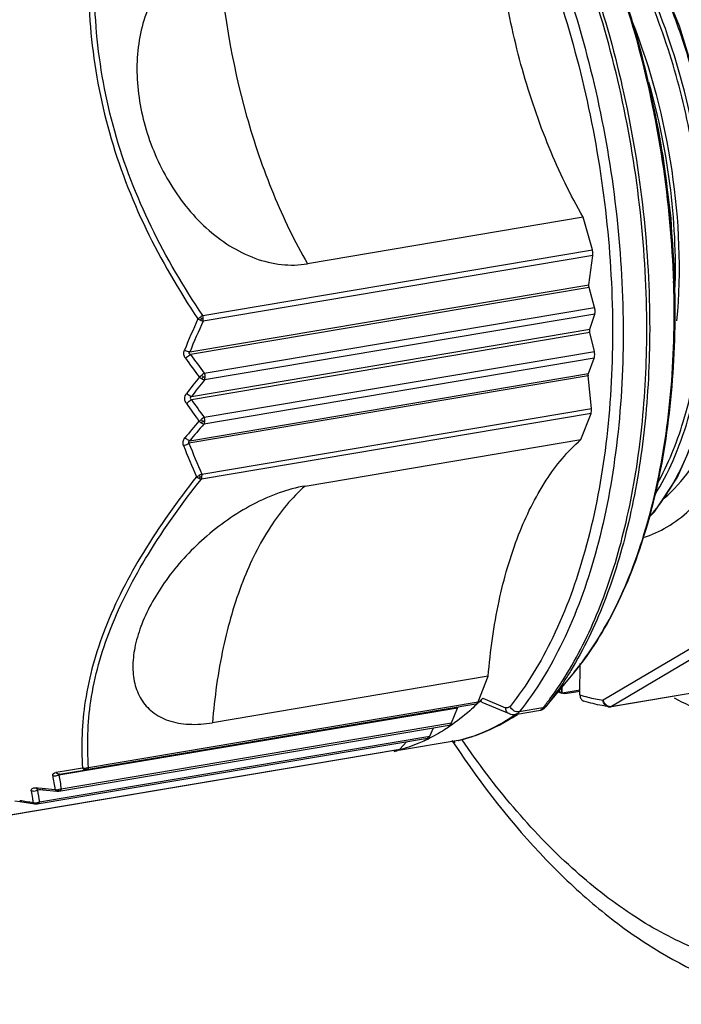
# Model space of a CAD drawing. Header units: millimetres. Extents: x 12 to 2508, y 25 to 1770.
# Tile 31 of 57: x 2204 to 2221, y 923 to 949. Entities that reach past the tile are written whole.
import ezdxf

# ---------------------------------------------------------------- set-up
doc = ezdxf.new("R2010")
doc.units = ezdxf.units.MM
for name, color, linetype in [('CABLE_PBL75', 7, 'Continuous'), ('COVER_J_ABL73', 7, 'Continuous'), ('COVER_J_PBL74', 7, 'Continuous'), ('new_view_8_VBL72', 7, 'Continuous')]:
    doc.layers.add(name, color=color, linetype=linetype)

# ---------------------------------------------------------------- blocks, each defined once
blk = doc.blocks.new('COVER_J_PBL74', base_point=(1209.892, 1115.209))
at = {"layer": 'COVER_J_PBL74', "color": 7}
for p, q in [((1173.918, 1081.992), (1173.942, 1081.956)), ((1173.932, 1082.02), (1173.955, 1081.983))]:
    blk.add_line(p, q, dxfattribs=at)
blk.add_arc((1195.292, 1096.116), 25.619, 213.3155, 213.4581, dxfattribs=at)
for points, knots in [([(1179.684, 1083.153), (1180.203, 1082.874), (1181.026, 1082.556), (1182.157, 1082.434), (1182.702, 1082.474), (1182.967, 1082.519)], [0, 0, 0, 0, 0.520232, 0.762932, 1, 1, 1, 1]), ([(1173.942, 1081.956), (1174.654, 1080.882), (1175.815, 1079.386), (1177.594, 1077.71), (1179.342, 1076.407), (1181.246, 1075.501), (1183.207, 1075.146), (1184.171, 1075.155), (1184.641, 1075.207)], [0, 0, 0, 0, 0.291347, 0.42524, 0.551472, 0.783702, 0.893084, 1, 1, 1, 1])]:
    blk.add_open_spline(points, degree=3, knots=knots, dxfattribs=at)
at = {"layer": 'COVER_J_PBL74', "color": 2}
blk.add_open_spline([(1186.188, 1076.886), (1185.739, 1076.628), (1184.789, 1076.214), (1183.249, 1075.963), (1181.664, 1076.1), (1180.068, 1076.616), (1178.489, 1077.492), (1176.351, 1079.187), (1174.98, 1080.845), (1174.147, 1082.06)], degree=3, knots=[0, 0, 0, 0, 0.107592, 0.213004, 0.320775, 0.435007, 0.558771, 0.693929, 1, 1, 1, 1], dxfattribs=at)
blk = doc.blocks.new('CABLE_PBL75', base_point=(1169.32, 1096.327))
at = {"layer": 'CABLE_PBL75', "color": 7}
for p, q in [((1177.312, 1095.704), (1170.109, 1094.49)), ((1177.552, 1094.852), (1177.312, 1095.704)), ((1177.461, 1093.943), (1177.563, 1094.711)), ((1177.466, 1093.874), (1167.053, 1092.119)), ((1177.609, 1093.353), (1177.466, 1093.874)), ((1177.486, 1092.779), (1177.611, 1093.174)), ((1177.603, 1092.199), (1177.485, 1092.696)), ((1177.447, 1091.626), (1177.598, 1092.023)), ((1167.033, 1089.871), (1177.447, 1091.626)), ((1177.529, 1090.713), (1177.44, 1091.561)), ((1177.249, 1089.901), (1177.515, 1090.583)), ((1170.046, 1088.687), (1177.249, 1089.901)), ((1177.227, 1083.23), (1177.234, 1084.054)), ((1174.831, 1083.719), (1167.628, 1082.505)), ((1174.57, 1083.051), (1174.831, 1083.719)), ((1177.073, 1083.822), (1176.317, 1082.907)), ((1176.749, 1083.277), (1176.751, 1083.432)), ((1176.76, 1083.273), (1176.762, 1083.445)), ((1182.184, 1083.624), (1178.032, 1082.924)), ((1176.749, 1083.277), (1176.76, 1083.273)), ((1176.757, 1083.274), (1176.749, 1083.277)), ((1177.228, 1083.357), (1176.76, 1083.273)), ((1176.833, 1083.266), (1177.228, 1083.332)), ((1174.03, 1082.888), (1163.617, 1081.134)), ((1174.509, 1082.99), (1164.331, 1081.275)), ((1173.874, 1082.499), (1174.03, 1082.888)), ((1174.661, 1083.041), (1175.375, 1082.742)), ((1175.538, 1082.722), (1176.192, 1082.832)), ((1163.618, 1080.721), (1173.813, 1082.439)), ((1173.302, 1082.154), (1173.405, 1082.37)), ((1163.051, 1080.386), (1173.246, 1082.104)), ((1174.045, 1082.039), (1172.485, 1081.776)), ((1172.521, 1081.816), (1172.692, 1082.01)), ((1174.045, 1082.039), (1174.069, 1082.045)), ((1172.482, 1081.793), (1162.304, 1080.078)), ((1172.373, 1081.774), (1172.372, 1081.758)), ((1172.481, 1081.796), (1172.463, 1081.789)), ((1172.483, 1081.786), (1172.464, 1081.781)), ((1163.634, 1081.161), (1164.331, 1081.275)), ((1163.062, 1080.763), (1163.073, 1080.763)), ((1163.064, 1080.764), (1163.063, 1080.764))]:
    blk.add_line(p, q, dxfattribs=at)
at = {"layer": 'CABLE_PBL75', "color": 2}
for p, q in [((1167.374, 1093.137), (1177.552, 1094.852)), ((1177.563, 1094.711), (1167.385, 1092.996)), ((1167.034, 1092.187), (1177.461, 1093.943)), ((1167.414, 1091.636), (1177.609, 1093.353)), ((1177.611, 1093.174), (1167.416, 1091.456)), ((1179.687, 1093), (1179.686, 1093.02)), ((1179.687, 1093), (1179.687, 1093.02)), ((1167.078, 1091.026), (1177.486, 1092.779)), ((1177.485, 1092.696), (1167.078, 1090.942)), ((1167.408, 1090.482), (1177.603, 1092.199)), ((1177.598, 1092.023), (1167.403, 1090.305)), ((1177.44, 1091.561), (1167.013, 1089.804)), ((1177.515, 1090.583), (1167.337, 1088.868)), ((1167.351, 1088.998), (1177.529, 1090.713)), ((1182.864, 1086.065), (1177.831, 1083.093)), ((1183.084, 1085.904), (1178.052, 1082.931)), ((1178.052, 1082.931), (1182.172, 1083.626)), ((1174.69, 1083.147), (1175.285, 1082.898)), ((1164.392, 1081.336), (1174.57, 1083.051)), ((1176.26, 1082.892), (1175.642, 1082.788)), ((1163.679, 1080.781), (1173.874, 1082.499)), ((1163.107, 1080.436), (1173.302, 1082.154)), ((1162.343, 1080.101), (1172.521, 1081.816)), ((1164.234, 1081.321), (1163.763, 1081.243)), ((1163.763, 1081.243), (1163.533, 1081.204)), ((1163.065, 1080.8), (1163.019, 1080.804)), ((1163.077, 1080.799), (1163.065, 1080.8)), ((1163.183, 1080.789), (1163.076, 1080.799)), ((1163.143, 1080.757), (1163.057, 1080.742)), ((1163.597, 1080.745), (1163.597, 1080.757)), ((1163.597, 1080.73), (1163.597, 1080.745)), ((1162.975, 1080.389), (1162.986, 1080.386)), ((1163.024, 1080.404), (1163.024, 1080.414)), ((1163.068, 1080.392), (1163.051, 1080.386))]:
    blk.add_line(p, q, dxfattribs=at)
at = {"layer": 'CABLE_PBL75', "color": 7}
for points in [[(1179.031, 1087.876), (1179.172, 1088.011), (1179.777, 1088.922), (1180.265, 1090.036), (1180.626, 1091.327), (1180.849, 1092.759), (1180.929, 1094.294), (1180.864, 1095.895), (1180.655, 1097.524), (1180.306, 1099.139), (1179.825, 1100.699), (1179.223, 1102.163), (1178.514, 1103.494), (1177.716, 1104.655), (1176.846, 1105.619), (1175.924, 1106.361), (1175.865, 1106.392)], [(1179.67, 1093.995), (1179.675, 1094.082), (1179.61, 1095.684), (1179.401, 1097.313), (1179.162, 1098.416)], [(1176.192, 1082.832), (1176.208, 1082.836), (1176.227, 1082.842), (1176.246, 1082.849), (1176.262, 1082.858), (1176.277, 1082.868), (1176.29, 1082.879), (1176.301, 1082.889), (1176.308, 1082.897), (1176.311, 1082.9), (1176.313, 1082.902), (1176.317, 1082.907)], [(1163.073, 1080.763), (1163.193, 1080.752), (1163.568, 1080.719)], [(1163.568, 1080.719), (1163.599, 1080.719), (1163.618, 1080.721)], [(1162.466, 1080.469), (1162.595, 1080.448), (1162.986, 1080.386)], [(1162.987, 1080.385), (1163.016, 1080.383), (1163.05, 1080.386)]]:
    blk.add_lwpolyline(points, dxfattribs=at)
at = {"layer": 'CABLE_PBL75', "color": 2}
for centre, radius, start, end in [((1188.174, 1103.865), 20.413, 183.2171, 195.6745), ((1187.578, 1083.839), 22.321, 155.6305, 157.9151), ((1186.859, 1084.06), 21.426, 155.3518, 157.7118), ((1168.407, 1091.485), 1.948, 124.2373, 126.6224), ((1167.588, 1093.734), 0.766, 243.385, 249.3589), ((1165.635, 1091.739), 2.157, 37.7522, 39.001), ((1166.387, 1093.533), 1.064, 330.9849, 333.5472), ((1167.156, 1094.529), 1.481, 277.144, 278.9621), ((1167.014, 1093.036), 0.374, 4.5584, 15.6891), ((1167.035, 1093.037), 0.353, 359.5435, 4.5929), ((1188.175, 1107.538), 26.151, 216.128, 217.4512), ((1188.29, 1107.465), 26.363, 215.8564, 217.1781), ((1193.154, 1071.115), 32.957, 141.7151, 142.6728), ((1193.009, 1071.039), 32.739, 141.4175, 142.3752), ((1165.701, 1093.681), 2.668, 306.4353, 308.2564), ((1167.087, 1091.538), 0.341, 359.511, 0.592), ((1188.736, 1105.945), 26.511, 214.718, 215.9511), ((1188.653, 1106.045), 26.336, 214.9916, 216.2249), ((1191.916, 1069.243), 32.465, 139.3751, 140.388), ((1166.422, 1091.644), 1.525, 304.0434, 307.2503), ((1167.085, 1090.397), 0.333, 358.4137, 359.5121), ((1191.736, 1069.209), 32.205, 139.0764, 140.0904), ((1184.18, 1096.524), 18.435, 201.3756, 204.0915), ((1184.093, 1096.4), 18.462, 201.1328, 203.8662), ((1166.941, 1089.673), 0.789, 289.9106, 295.715), ((1169.217, 1090.028), 2.208, 208.8655, 209.9989), ((1167.037, 1088.961), 0.316, 354.1334, 359.5729), ((1178.619, 1087.948), 4.92, 253.5596, 255.9966), ((1178.55, 1087.659), 4.623, 255.9599, 261.0509), ((1178.027, 1083.089), 0.16, 263.83, 271.815), ((1178.027, 1083.08), 0.15, 271.8192, 279.5189), ((1172.702, 1086.794), 4.963, 303.3128, 304.8603), ((1173.09, 1086.014), 4.087, 283.5086, 283.8517), ((1164.285, 1081.599), 0.282, 264.6918, 270.1718), ((1164.285, 1081.627), 0.31, 270.1116, 277.3412), ((1171.577, 1082.297), 8.208, 188.2687, 190.7794), ((1171.709, 1082.371), 8.186, 188.6897, 191.1973), ((1169.848, 1081.649), 7.016, 187.533, 189.2258), ((1170.052, 1081.725), 7.064, 187.9967, 190.5087), ((1169.507, 1153.887), 73.37, 265.05464, 265.31437), ((1163.567, 1080.98), 0.225, 256.3844, 263.4), ((1163.568, 1080.993), 0.238, 263.3947, 270.1441), ((1163.568, 1081.002), 0.247, 270.1378, 276.7265), ((1163.547, 1080.904), 0.181, 280.6449, 285.8447), ((1163.568, 1081.005), 0.25, 276.7165, 280.0171), ((1171.362, 1135.486), 55.704, 260.9413, 261.3041), ((1170.001, 1081.674), 7.17, 189.2235, 190.0487), ((1163.003, 1080.631), 0.218, 253.3344, 260.6726), ((1163.005, 1080.641), 0.228, 260.6641, 267.7806), ((1163.005, 1080.65), 0.236, 267.764, 274.6939), ((1162.987, 1080.563), 0.176, 276.2827, 281.6533), ((1163.047, 1080.582), 0.193, 262.7943, 267.4378), ((1163.005, 1080.653), 0.24, 274.7052, 279.8662)]:
    blk.add_arc(centre, radius, start, end, dxfattribs=at)
at = {"layer": 'CABLE_PBL75', "color": 7}
for centre, radius, start, end in [((1177.618, 1091.58), 0.179, 179.5646, 186.031), ((1177.174, 1090.676), 0.357, 359.5644, 6.0312), ((1170.207, 1087.481), 6.235, 315.0986, 315.9731), ((1179.065, 1088.757), 5.949, 246.135, 247.096), ((1170.319, 1087.369), 6.078, 313.6754, 315.1009), ((1177.998, 1083.122), 0.201, 261.1252, 279.5044), ((1172.718, 1087.027), 5.179, 301.7259, 303.1851), ((1172.68, 1087.084), 5.247, 303.183, 303.697), ((1171.294, 1086.059), 4.438, 295.3306, 296.2723), ((1171.416, 1085.738), 4.094, 283.5092, 284.8358)]:
    blk.add_arc(centre, radius, start, end, dxfattribs=at)
at = {"layer": 'CABLE_PBL75', "color": 2}
for points, knots in [([(1175.888, 1106.363), (1176.249, 1106.123), (1176.954, 1105.53), (1177.892, 1104.425), (1178.739, 1103.091), (1179.472, 1101.569), (1180.071, 1099.905), (1180.665, 1097.573), (1180.869, 1095.759), (1180.883, 1094.556)], [0, 0, 0, 0, 0.098198, 0.207391, 0.327265, 0.455187, 0.589508, 0.727328, 1, 1, 1, 1]), ([(1179.428, 1088.37), (1179.922, 1088.795), (1180.53, 1089.673), (1181.076, 1091.017), (1181.394, 1092.226), (1181.592, 1093.551), (1181.689, 1095.46), (1181.485, 1097.917), (1180.891, 1100.31), (1180.186, 1102.095), (1179.574, 1103.295), (1178.883, 1104.348), (1177.933, 1105.461), (1177.075, 1106.112), (1176.468, 1106.368)], [0, 0, 0, 0, 0.096752, 0.153368, 0.215212, 0.281666, 0.351822, 0.498549, 0.645522, 0.715974, 0.782823, 0.845138, 0.902266, 1, 1, 1, 1]), ([(1180.558, 1094.501), (1180.546, 1095.507), (1180.35, 1097.532), (1179.611, 1100.434), (1178.637, 1102.668), (1177.668, 1104.211), (1177.13, 1104.884), (1176.851, 1105.188)], [0, 0, 0, 0, 0.261986, 0.526609, 0.776599, 0.892526, 1, 1, 1, 1]), ([(1179.687, 1093.02), (1179.695, 1094.072), (1179.577, 1096.195), (1179.033, 1099.325), (1178.147, 1102.314), (1177.323, 1104.191), (1176.857, 1105.068)], [0, 0, 0, 0, 0.252707, 0.509477, 0.761398, 1, 1, 1, 1]), ([(1179.249, 1088.755), (1179.535, 1089.261), (1180.004, 1090.427), (1180.391, 1092.373), (1180.484, 1094.155), (1180.415, 1095.66), (1180.249, 1097.213), (1179.864, 1099.13), (1179.143, 1101.308), (1178.195, 1103.258), (1177.397, 1104.407), (1176.965, 1104.909)], [0, 0, 0, 0, 0.101939, 0.218477, 0.346723, 0.413991, 0.482511, 0.620669, 0.756076, 0.88384, 1, 1, 1, 1]), ([(1175.582, 1104.213), (1175.996, 1103.331), (1176.725, 1101.475), (1177.509, 1098.557), (1177.985, 1095.537), (1178.134, 1092.536), (1177.95, 1089.672), (1177.441, 1087.056), (1176.625, 1084.788), (1175.841, 1083.481), (1175.4, 1082.931)], [0, 0, 0, 0, 0.131864, 0.269256, 0.408269, 0.544856, 0.675163, 0.795848, 0.904467, 1, 1, 1, 1]), ([(1175.826, 1104.349), (1176.246, 1103.455), (1176.984, 1101.575), (1177.778, 1098.618), (1178.26, 1095.56), (1178.363, 1093.495), (1178.354, 1092.472)], [0, 0, 0, 0, 0.242014, 0.494178, 0.749309, 1, 1, 1, 1]), ([(1178.972, 1092.577), (1178.981, 1093.599), (1178.879, 1095.664), (1178.396, 1098.722), (1177.602, 1101.679), (1176.864, 1103.56), (1176.445, 1104.453)], [0, 0, 0, 0, 0.250691, 0.505822, 0.757986, 1, 1, 1, 1]), ([(1176.525, 1104.451), (1176.943, 1103.559), (1177.68, 1101.682), (1178.472, 1098.732), (1178.953, 1095.68), (1179.055, 1093.62), (1179.047, 1092.6)], [0, 0, 0, 0, 0.242014, 0.494178, 0.749309, 1, 1, 1, 1]), ([(1164.42, 1103.085), (1164.368, 1102.23), (1164.381, 1100.485), (1164.859, 1097.878), (1165.832, 1095.362), (1166.744, 1093.801), (1167.245, 1093.049)], [0, 0, 0, 0, 0.241916, 0.490864, 0.744789, 1, 1, 1, 1]), ([(1167.374, 1093.137), (1166.875, 1093.88), (1165.965, 1095.423), (1164.997, 1097.912), (1164.528, 1100.495), (1164.523, 1102.223), (1164.578, 1103.071)], [0, 0, 0, 0, 0.255431, 0.509082, 0.757786, 1, 1, 1, 1]), ([(1178.881, 1087.338), (1179.098, 1087.408), (1179.528, 1087.606), (1180.113, 1088.049), (1180.643, 1088.632), (1181.292, 1089.624), (1181.904, 1091.173), (1182.304, 1093.309), (1182.378, 1095.675), (1182.122, 1098.131), (1181.55, 1100.531), (1180.96, 1102.056), (1180.614, 1102.772)], [0, 0, 0, 0, 0.04042, 0.083189, 0.129353, 0.179558, 0.292742, 0.422028, 0.563415, 0.711197, 0.858885, 1, 1, 1, 1]), ([(1178.583, 1100.832), (1179.08, 1099.581), (1179.757, 1096.989), (1179.872, 1094.309), (1179.751, 1093.005)], [0, 0, 0, 0, 0.507047, 1, 1, 1, 1]), ([(1179.017, 1099.241), (1179.283, 1098.316), (1179.66, 1096.447), (1179.739, 1094.542), (1179.692, 1093.609)], [0, 0, 0, 0, 0.507543, 1, 1, 1, 1]), ([(1168.52, 1098.35), (1168.715, 1097.659), (1169.165, 1096.337), (1169.772, 1095.076), (1170.109, 1094.49)], [0, 0, 0, 0, 0.515004, 1, 1, 1, 1]), ([(1180.883, 1094.556), (1180.891, 1093.873), (1180.83, 1092.562), (1180.491, 1090.72), (1179.926, 1089.148), (1179.368, 1088.259), (1179.054, 1087.897)], [0, 0, 0, 0, 0.291198, 0.558017, 0.795456, 1, 1, 1, 1]), ([(1167.374, 1093.137), (1167.369, 1093.134), (1167.348, 1093.121), (1167.327, 1093.107), (1167.311, 1093.096)], [0, 0, 0, 0, 0.233147, 1, 1, 1, 1]), ([(1167.318, 1093.017), (1167.324, 1093.015), (1167.346, 1093.007), (1167.369, 1093), (1167.385, 1092.996)], [0, 0, 0, 0, 0.272003, 1, 1, 1, 1]), ([(1177.073, 1083.822), (1177.504, 1084.343), (1178.27, 1085.59), (1179.066, 1087.765), (1179.563, 1090.283), (1179.679, 1092.071), (1179.687, 1093)], [0, 0, 0, 0, 0.209148, 0.447526, 0.712961, 1, 1, 1, 1]), ([(1179.18, 1088.45), (1179.363, 1088.739), (1179.697, 1089.38), (1180.078, 1090.446), (1180.355, 1091.641), (1180.464, 1092.482), (1180.501, 1092.917)], [0, 0, 0, 0, 0.218489, 0.459583, 0.720936, 1, 1, 1, 1]), ([(1178.354, 1092.472), (1178.346, 1091.497), (1178.225, 1089.617), (1177.709, 1086.967), (1176.883, 1084.67), (1176.089, 1083.346), (1175.642, 1082.788)], [0, 0, 0, 0, 0.286304, 0.551456, 0.790105, 1, 1, 1, 1]), ([(1176.952, 1083.896), (1177.286, 1084.458), (1177.873, 1085.713), (1178.49, 1087.794), (1178.874, 1090.115), (1178.965, 1091.74), (1178.972, 1092.577)], [0, 0, 0, 0, 0.217809, 0.459041, 0.721153, 1, 1, 1, 1]), ([(1179.047, 1092.6), (1179.039, 1091.756), (1178.946, 1090.118), (1178.555, 1087.78), (1177.927, 1085.689), (1177.329, 1084.43), (1176.989, 1083.868)], [0, 0, 0, 0, 0.27931, 0.541615, 0.782693, 1, 1, 1, 1]), ([(1166.924, 1092.023), (1166.902, 1092.053), (1166.87, 1092.121), (1166.881, 1092.198), (1166.894, 1092.231)], [0, 0, 0, 0, 0.504332, 1, 1, 1, 1]), ([(1167.034, 1092.187), (1167.023, 1092.188), (1166.975, 1092.199), (1166.929, 1092.216), (1166.894, 1092.231)], [0, 0, 0, 0, 0.220638, 1, 1, 1, 1]), ([(1167.053, 1092.119), (1167.043, 1092.112), (1167.001, 1092.078), (1166.957, 1092.047), (1166.924, 1092.023)], [0, 0, 0, 0, 0.228755, 1, 1, 1, 1]), ([(1167.053, 1092.119), (1167.044, 1092.124), (1167.031, 1092.132), (1167.021, 1092.15), (1167.021, 1092.161), (1167.022, 1092.166)], [0, 0, 0, 0, 0.493146, 0.741687, 1, 1, 1, 1]), ([(1167.414, 1091.636), (1167.41, 1091.632), (1167.389, 1091.615), (1167.369, 1091.598), (1167.353, 1091.585)], [0, 0, 0, 0, 0.228385, 1, 1, 1, 1]), ([(1167.285, 1091.534), (1167.302, 1091.521), (1167.324, 1091.504), (1167.348, 1091.49), (1167.354, 1091.486)], [0, 0, 0, 0, 0.756487, 1, 1, 1, 1]), ([(1167.381, 1091.536), (1167.374, 1091.548), (1167.365, 1091.565), (1167.356, 1091.581), (1167.353, 1091.585)], [0, 0, 0, 0, 0.715362, 1, 1, 1, 1]), ([(1167.354, 1091.486), (1167.357, 1091.491), (1167.366, 1091.507), (1167.375, 1091.524), (1167.381, 1091.536)], [0, 0, 0, 0, 0.271481, 1, 1, 1, 1]), ([(1167.354, 1091.486), (1167.359, 1091.483), (1167.379, 1091.472), (1167.4, 1091.462), (1167.416, 1091.456)], [0, 0, 0, 0, 0.280499, 1, 1, 1, 1]), ([(1167.381, 1091.536), (1167.385, 1091.536), (1167.4, 1091.538), (1167.416, 1091.54), (1167.428, 1091.542)], [0, 0, 0, 0, 0.265592, 1, 1, 1, 1]), ([(1167.428, 1091.535), (1167.428, 1091.528), (1167.426, 1091.501), (1167.422, 1091.475), (1167.416, 1091.456)], [0, 0, 0, 0, 0.266001, 1, 1, 1, 1]), ([(1166.903, 1090.975), (1166.903, 1090.997), (1166.911, 1091.042), (1166.934, 1091.081), (1166.948, 1091.099)], [0, 0, 0, 0, 0.50115, 1, 1, 1, 1]), ([(1167.078, 1091.026), (1167.068, 1091.029), (1167.022, 1091.047), (1166.979, 1091.075), (1166.948, 1091.099)], [0, 0, 0, 0, 0.208377, 1, 1, 1, 1]), ([(1166.946, 1090.846), (1166.939, 1090.856), (1166.915, 1090.895), (1166.902, 1090.941), (1166.903, 1090.975)], [0, 0, 0, 0, 0.254483, 1, 1, 1, 1]), ([(1166.946, 1090.846), (1166.981, 1090.869), (1167.025, 1090.9), (1167.068, 1090.934), (1167.078, 1090.942)], [0, 0, 0, 0, 0.768814, 1, 1, 1, 1]), ([(1167.078, 1091.026), (1167.063, 1091.016), (1167.028, 1090.983), (1167.063, 1090.951), (1167.078, 1090.942)], [0, 0, 0, 0, 0.517783, 1, 1, 1, 1]), ([(1167.276, 1090.381), (1167.291, 1090.368), (1167.313, 1090.351), (1167.336, 1090.337), (1167.342, 1090.333)], [0, 0, 0, 0, 0.757903, 1, 1, 1, 1]), ([(1167.342, 1090.333), (1167.345, 1090.337), (1167.355, 1090.353), (1167.364, 1090.369), (1167.371, 1090.382)], [0, 0, 0, 0, 0.269896, 1, 1, 1, 1]), ([(1167.342, 1090.333), (1167.347, 1090.33), (1167.367, 1090.319), (1167.387, 1090.31), (1167.403, 1090.305)], [0, 0, 0, 0, 0.281234, 1, 1, 1, 1]), ([(1167.408, 1090.482), (1167.403, 1090.478), (1167.383, 1090.46), (1167.361, 1090.443), (1167.345, 1090.431)], [0, 0, 0, 0, 0.229741, 1, 1, 1, 1]), ([(1167.371, 1090.382), (1167.365, 1090.393), (1167.356, 1090.41), (1167.347, 1090.426), (1167.345, 1090.431)], [0, 0, 0, 0, 0.713271, 1, 1, 1, 1]), ([(1167.371, 1090.382), (1167.375, 1090.382), (1167.391, 1090.383), (1167.406, 1090.385), (1167.418, 1090.387)], [0, 0, 0, 0, 0.265333, 1, 1, 1, 1]), ([(1167.418, 1090.387), (1167.418, 1090.38), (1167.416, 1090.352), (1167.41, 1090.324), (1167.403, 1090.305)], [0, 0, 0, 0, 0.268844, 1, 1, 1, 1]), ([(1166.873, 1089.744), (1166.859, 1089.777), (1166.85, 1089.85), (1166.884, 1089.915), (1166.906, 1089.942)], [0, 0, 0, 0, 0.504283, 1, 1, 1, 1]), ([(1166.873, 1089.744), (1166.91, 1089.756), (1166.958, 1089.775), (1167.003, 1089.798), (1167.013, 1089.804)], [0, 0, 0, 0, 0.764901, 1, 1, 1, 1]), ([(1167.033, 1089.871), (1167.012, 1089.877), (1166.967, 1089.898), (1166.927, 1089.925), (1166.906, 1089.942)], [0, 0, 0, 0, 0.451256, 1, 1, 1, 1]), ([(1167.033, 1089.871), (1167.027, 1089.867), (1167.016, 1089.859), (1167.001, 1089.842), (1167, 1089.82), (1167.009, 1089.809), (1167.013, 1089.804)], [0, 0, 0, 0, 0.260788, 0.521449, 0.764525, 1, 1, 1, 1]), ([(1167.21, 1088.931), (1166.712, 1088.296), (1165.811, 1087.036), (1164.789, 1085.073), (1164.243, 1083.153), (1164.193, 1081.903), (1164.234, 1081.321)], [0, 0, 0, 0, 0.289441, 0.555159, 0.790651, 1, 1, 1, 1]), ([(1164.392, 1081.336), (1164.347, 1081.913), (1164.389, 1083.153), (1164.926, 1085.055), (1165.943, 1086.997), (1166.841, 1088.242), (1167.337, 1088.868)], [0, 0, 0, 0, 0.209729, 0.444936, 0.710326, 1, 1, 1, 1]), ([(1167.21, 1088.931), (1167.215, 1088.926), (1167.235, 1088.911), (1167.258, 1088.897), (1167.275, 1088.889)], [0, 0, 0, 0, 0.259237, 1, 1, 1, 1]), ([(1167.275, 1088.888), (1167.278, 1088.891), (1167.288, 1088.903), (1167.298, 1088.915), (1167.305, 1088.924)], [0, 0, 0, 0, 0.271916, 1, 1, 1, 1]), ([(1167.275, 1088.889), (1167.28, 1088.886), (1167.3, 1088.877), (1167.321, 1088.87), (1167.337, 1088.868)], [0, 0, 0, 0, 0.27087, 1, 1, 1, 1]), ([(1167.351, 1088.998), (1167.346, 1088.995), (1167.324, 1088.982), (1167.301, 1088.97), (1167.283, 1088.962)], [0, 0, 0, 0, 0.233816, 1, 1, 1, 1]), ([(1167.305, 1088.924), (1167.309, 1088.924), (1167.324, 1088.925), (1167.34, 1088.926), (1167.351, 1088.928)], [0, 0, 0, 0, 0.26364, 1, 1, 1, 1]), ([(1167.337, 1088.868), (1167.339, 1088.873), (1167.346, 1088.892), (1167.35, 1088.913), (1167.351, 1088.928)], [0, 0, 0, 0, 0.233441, 1, 1, 1, 1]), ([(1170.046, 1088.687), (1169.697, 1088.379), (1169.057, 1087.595), (1168.616, 1086.693), (1168.421, 1086.197)], [0, 0, 0, 0, 0.466095, 1, 1, 1, 1]), ([(1168.421, 1086.197), (1168.203, 1085.637), (1167.853, 1084.418), (1167.68, 1083.164), (1167.628, 1082.505)], [0, 0, 0, 0, 0.476436, 1, 1, 1, 1]), ([(1176.26, 1082.892), (1176.322, 1082.969), (1176.57, 1083.291), (1176.794, 1083.631), (1176.952, 1083.896)], [0, 0, 0, 0, 0.242531, 1, 1, 1, 1]), ([(1176.989, 1083.868), (1176.938, 1083.785), (1176.737, 1083.464), (1176.516, 1083.156), (1176.34, 1082.937)], [0, 0, 0, 0, 0.257183, 1, 1, 1, 1]), ([(1175.4, 1082.931), (1175.386, 1082.914), (1175.35, 1082.885), (1175.304, 1082.89), (1175.285, 1082.898)], [0, 0, 0, 0, 0.51278, 1, 1, 1, 1]), ([(1175.375, 1082.742), (1175.348, 1082.753), (1175.298, 1082.8), (1175.285, 1082.865), (1175.285, 1082.898)], [0, 0, 0, 0, 0.472528, 1, 1, 1, 1]), ([(1175.642, 1082.788), (1175.595, 1082.78), (1175.491, 1082.807), (1175.42, 1082.884), (1175.4, 1082.931)], [0, 0, 0, 0, 0.485744, 1, 1, 1, 1]), ([(1176.192, 1082.832), (1176.203, 1082.834), (1176.228, 1082.854), (1176.248, 1082.877), (1176.26, 1082.892)], [0, 0, 0, 0, 0.356608, 1, 1, 1, 1]), ([(1176.26, 1082.892), (1176.268, 1082.894), (1176.298, 1082.901), (1176.326, 1082.919), (1176.34, 1082.937)], [0, 0, 0, 0, 0.262021, 1, 1, 1, 1]), ([(1176.34, 1082.937), (1176.335, 1082.93), (1176.331, 1082.926), (1176.31, 1082.899), (1176.314, 1082.904)], [0, 0, 0, 0, 0.572788, 1, 1, 1, 1]), ([(1177.967, 1082.924), (1177.931, 1082.929), (1177.86, 1082.975), (1177.834, 1083.053), (1177.831, 1083.093)], [0, 0, 0, 0, 0.472933, 1, 1, 1, 1]), ([(1177.908, 1082.975), (1177.916, 1082.968), (1177.946, 1082.947), (1177.982, 1082.933), (1178.009, 1082.93)], [0, 0, 0, 0, 0.260989, 1, 1, 1, 1]), ([(1174.069, 1082.045), (1174.306, 1082.104), (1174.779, 1082.267), (1175.216, 1082.508), (1175.427, 1082.646)], [0, 0, 0, 0, 0.492361, 1, 1, 1, 1]), ([(1175.642, 1082.788), (1175.635, 1082.779), (1175.607, 1082.749), (1175.568, 1082.727), (1175.538, 1082.722)], [0, 0, 0, 0, 0.273915, 1, 1, 1, 1]), ([(1164.234, 1081.321), (1164.237, 1081.317), (1164.251, 1081.302), (1164.267, 1081.289), (1164.281, 1081.283)], [0, 0, 0, 0, 0.265003, 1, 1, 1, 1]), ([(1164.314, 1081.317), (1164.315, 1081.315), (1164.317, 1081.307), (1164.319, 1081.299), (1164.321, 1081.293)], [0, 0, 0, 0, 0.287338, 1, 1, 1, 1]), ([(1163.454, 1081.116), (1163.453, 1081.126), (1163.453, 1081.147), (1163.474, 1081.188), (1163.51, 1081.2), (1163.533, 1081.204)], [0, 0, 0, 0, 0.236452, 0.461695, 1, 1, 1, 1]), ([(1163.617, 1081.134), (1163.579, 1081.116), (1163.522, 1081.105), (1163.468, 1081.113), (1163.454, 1081.116)], [0, 0, 0, 0, 0.754344, 1, 1, 1, 1]), ([(1163.634, 1081.161), (1163.616, 1081.159), (1163.577, 1081.165), (1163.547, 1081.189), (1163.533, 1081.204)], [0, 0, 0, 0, 0.46193, 1, 1, 1, 1]), ([(1163.617, 1081.134), (1163.613, 1081.136), (1163.608, 1081.139), (1163.602, 1081.151), (1163.618, 1081.159), (1163.627, 1081.16), (1163.634, 1081.161)], [0, 0, 0, 0, 0.220936, 0.384681, 0.627778, 1, 1, 1, 1]), ([(1164.281, 1081.283), (1164.285, 1081.281), (1164.301, 1081.274), (1164.318, 1081.273), (1164.331, 1081.275)], [0, 0, 0, 0, 0.265493, 1, 1, 1, 1]), ([(1164.321, 1081.293), (1164.324, 1081.293), (1164.333, 1081.292), (1164.343, 1081.292), (1164.351, 1081.292)], [0, 0, 0, 0, 0.269188, 1, 1, 1, 1]), ([(1164.331, 1081.275), (1164.341, 1081.277), (1164.353, 1081.282), (1164.363, 1081.291), (1164.366, 1081.294)], [0, 0, 0, 0, 0.732651, 1, 1, 1, 1]), ([(1164.351, 1081.292), (1164.354, 1081.292), (1164.359, 1081.293), (1164.365, 1081.294), (1164.366, 1081.294)], [0, 0, 0, 0, 0.716085, 1, 1, 1, 1]), ([(1162.893, 1080.73), (1162.892, 1080.741), (1162.892, 1080.766), (1162.922, 1080.795), (1162.967, 1080.806), (1163, 1080.805), (1163.019, 1080.804)], [0, 0, 0, 0, 0.205798, 0.411441, 0.672341, 1, 1, 1, 1]), ([(1163.042, 1080.776), (1163.04, 1080.778), (1163.031, 1080.786), (1163.023, 1080.796), (1163.019, 1080.804)], [0, 0, 0, 0, 0.235161, 1, 1, 1, 1]), ([(1162.893, 1080.73), (1162.906, 1080.726), (1162.961, 1080.715), (1163.019, 1080.724), (1163.057, 1080.742)], [0, 0, 0, 0, 0.24582, 1, 1, 1, 1]), ([(1163.063, 1080.764), (1163.058, 1080.763), (1163.052, 1080.762), (1163.045, 1080.757), (1163.044, 1080.752), (1163.05, 1080.747), (1163.054, 1080.744), (1163.057, 1080.742)], [0, 0, 0, 0, 0.3824, 0.490924, 0.568032, 0.749952, 1, 1, 1, 1]), ([(1163.514, 1080.761), (1163.516, 1080.757), (1163.525, 1080.743), (1163.538, 1080.73), (1163.549, 1080.724)], [0, 0, 0, 0, 0.276983, 1, 1, 1, 1]), ([(1163.549, 1080.724), (1163.552, 1080.724), (1163.563, 1080.724), (1163.573, 1080.725), (1163.581, 1080.726)], [0, 0, 0, 0, 0.287214, 1, 1, 1, 1]), ([(1163.597, 1080.73), (1163.599, 1080.73), (1163.609, 1080.729), (1163.619, 1080.728), (1163.627, 1080.729)], [0, 0, 0, 0, 0.269163, 1, 1, 1, 1]), ([(1163.679, 1080.781), (1163.676, 1080.775), (1163.668, 1080.756), (1163.654, 1080.739), (1163.642, 1080.731)], [0, 0, 0, 0, 0.282166, 1, 1, 1, 1]), ([(1162.941, 1080.423), (1162.943, 1080.419), (1162.951, 1080.405), (1162.964, 1080.394), (1162.975, 1080.389)], [0, 0, 0, 0, 0.276503, 1, 1, 1, 1]), ([(1162.975, 1080.389), (1162.978, 1080.389), (1162.988, 1080.387), (1162.999, 1080.388), (1163.006, 1080.388)], [0, 0, 0, 0, 0.288244, 1, 1, 1, 1]), ([(1163.107, 1080.436), (1163.105, 1080.431), (1163.095, 1080.414), (1163.08, 1080.398), (1163.068, 1080.392)], [0, 0, 0, 0, 0.282204, 1, 1, 1, 1])]:
    blk.add_open_spline(points, degree=3, knots=knots, dxfattribs=at)
at = {"layer": 'CABLE_PBL75', "color": 7}
for points, knots in [([(1176.828, 1105.148), (1177.302, 1104.268), (1178.14, 1102.382), (1179.041, 1099.374), (1179.593, 1096.221), (1179.712, 1094.081), (1179.703, 1093.021)], [0, 0, 0, 0, 0.238413, 0.490287, 0.747146, 1, 1, 1, 1]), ([(1177.312, 1095.704), (1176.975, 1096.29), (1176.368, 1097.55), (1175.679, 1099.574), (1175.202, 1101.723), (1175.037, 1103.195), (1174.996, 1103.933)], [0, 0, 0, 0, 0.235368, 0.485283, 0.742706, 1, 1, 1, 1]), ([(1167.793, 1102.72), (1167.576, 1102.683), (1167.151, 1102.548), (1166.602, 1102.165), (1166.17, 1101.643), (1165.868, 1101.017), (1165.693, 1100.323), (1165.616, 1099.332), (1165.731, 1098.575), (1165.868, 1098.086)], [0, 0, 0, 0, 0.116952, 0.233128, 0.35129, 0.473215, 0.599506, 0.729903, 1, 1, 1, 1]), ([(1165.868, 1098.086), (1166.01, 1097.583), (1166.424, 1096.611), (1167.241, 1095.575), (1168.055, 1094.948), (1168.719, 1094.614), (1169.415, 1094.443), (1169.886, 1094.453), (1170.109, 1094.49)], [0, 0, 0, 0, 0.260068, 0.5196, 0.646492, 0.76935, 0.887149, 1, 1, 1, 1]), ([(1177.611, 1093.174), (1177.613, 1093.18), (1177.62, 1093.206), (1177.622, 1093.232), (1177.623, 1093.253)], [0, 0, 0, 0, 0.232903, 1, 1, 1, 1]), ([(1179.703, 1093.021), (1179.695, 1092.093), (1179.579, 1090.306), (1179.081, 1087.786), (1178.28, 1085.603), (1177.508, 1084.348), (1177.073, 1083.822)], [0, 0, 0, 0, 0.28593, 0.550767, 0.789374, 1, 1, 1, 1]), ([(1177.48, 1092.74), (1177.48, 1092.743), (1177.481, 1092.757), (1177.483, 1092.77), (1177.486, 1092.779)], [0, 0, 0, 0, 0.265975, 1, 1, 1, 1]), ([(1177.598, 1092.023), (1177.6, 1092.029), (1177.609, 1092.058), (1177.613, 1092.088), (1177.613, 1092.112)], [0, 0, 0, 0, 0.229227, 1, 1, 1, 1]), ([(1177.439, 1091.581), (1177.439, 1091.585), (1177.44, 1091.6), (1177.443, 1091.616), (1177.447, 1091.626)], [0, 0, 0, 0, 0.269652, 1, 1, 1, 1]), ([(1177.515, 1090.583), (1177.518, 1090.589), (1177.527, 1090.619), (1177.531, 1090.65), (1177.531, 1090.673)], [0, 0, 0, 0, 0.228648, 1, 1, 1, 1]), ([(1174.831, 1083.719), (1174.883, 1084.378), (1175.056, 1085.632), (1175.553, 1087.364), (1176.259, 1088.809), (1176.9, 1089.593), (1177.249, 1089.901)], [0, 0, 0, 0, 0.292364, 0.558392, 0.794162, 1, 1, 1, 1]), ([(1170.046, 1088.687), (1169.816, 1088.648), (1169.347, 1088.52), (1168.431, 1088.109), (1167.39, 1087.374), (1166.408, 1086.301), (1165.941, 1085.487), (1165.782, 1085.082)], [0, 0, 0, 0, 0.120669, 0.250722, 0.51918, 0.774404, 1, 1, 1, 1]), ([(1165.782, 1085.082), (1165.712, 1084.902), (1165.6, 1084.55), (1165.531, 1084.024), (1165.573, 1083.537), (1165.742, 1083.105), (1166.05, 1082.759), (1166.49, 1082.531), (1167.034, 1082.441), (1167.424, 1082.471), (1167.628, 1082.505)], [0, 0, 0, 0, 0.140735, 0.26876, 0.385412, 0.494111, 0.601581, 0.716963, 0.848518, 1, 1, 1, 1]), ([(1174.661, 1083.041), (1174.653, 1083.044), (1174.639, 1083.058), (1174.646, 1083.088), (1174.663, 1083.117), (1174.68, 1083.137), (1174.69, 1083.147)], [0, 0, 0, 0, 0.193244, 0.392957, 0.660807, 1, 1, 1, 1]), ([(1176.683, 1083.35), (1176.686, 1083.342), (1176.702, 1083.313), (1176.727, 1083.288), (1176.749, 1083.277)], [0, 0, 0, 0, 0.262075, 1, 1, 1, 1]), ([(1176.833, 1083.266), (1176.826, 1083.265), (1176.801, 1083.262), (1176.775, 1083.266), (1176.757, 1083.274)], [0, 0, 0, 0, 0.257172, 1, 1, 1, 1]), ([(1177.227, 1083.23), (1177.227, 1083.194), (1177.242, 1083.124), (1177.3, 1083.077), (1177.33, 1083.068)], [0, 0, 0, 0, 0.528353, 1, 1, 1, 1]), ([(1174.516, 1082.973), (1174.461, 1082.921), (1174.242, 1082.72), (1174.008, 1082.536), (1173.826, 1082.412)], [0, 0, 0, 0, 0.25593, 1, 1, 1, 1]), ([(1174.03, 1082.888), (1174.031, 1082.891), (1174.035, 1082.9), (1174.041, 1082.908), (1174.047, 1082.912)], [0, 0, 0, 0, 0.279521, 1, 1, 1, 1]), ([(1174.509, 1082.99), (1174.522, 1082.992), (1174.55, 1083.009), (1174.564, 1083.036), (1174.57, 1083.051)], [0, 0, 0, 0, 0.444869, 1, 1, 1, 1]), ([(1177.967, 1082.924), (1177.914, 1082.932), (1177.699, 1082.969), (1177.487, 1083.022), (1177.33, 1083.068)], [0, 0, 0, 0, 0.247025, 1, 1, 1, 1]), ([(1175.441, 1082.622), (1175.227, 1082.49), (1174.784, 1082.259), (1174.309, 1082.102), (1174.069, 1082.044)], [0, 0, 0, 0, 0.504755, 1, 1, 1, 1]), ([(1173.826, 1082.412), (1173.78, 1082.381), (1173.596, 1082.26), (1173.405, 1082.152), (1173.258, 1082.079)], [0, 0, 0, 0, 0.253622, 1, 1, 1, 1]), ([(1173.813, 1082.439), (1173.826, 1082.441), (1173.853, 1082.457), (1173.868, 1082.484), (1173.874, 1082.499)], [0, 0, 0, 0, 0.446002, 1, 1, 1, 1]), ([(1173.246, 1082.104), (1173.251, 1082.105), (1173.276, 1082.113), (1173.293, 1082.136), (1173.302, 1082.154)], [0, 0, 0, 0, 0.222914, 1, 1, 1, 1]), ([(1173.192, 1082.048), (1173.135, 1082.02), (1172.904, 1081.918), (1172.665, 1081.835), (1172.483, 1081.786)], [0, 0, 0, 0, 0.252575, 1, 1, 1, 1]), ([(1172.482, 1081.793), (1172.486, 1081.793), (1172.5, 1081.797), (1172.513, 1081.807), (1172.521, 1081.816)], [0, 0, 0, 0, 0.237334, 1, 1, 1, 1])]:
    blk.add_open_spline(points, degree=3, knots=knots, dxfattribs=at)
for points in [[(1177.566, 1094.749), (1177.566, 1094.784), (1177.561, 1094.819), (1177.552, 1094.852)], [(1177.563, 1094.711), (1177.565, 1094.724), (1177.566, 1094.737), (1177.566, 1094.749)], [(1177.459, 1093.924), (1177.459, 1093.931), (1177.46, 1093.937), (1177.461, 1093.943)], [(1177.466, 1093.874), (1177.461, 1093.89), (1177.459, 1093.907), (1177.459, 1093.924)], [(1177.623, 1093.253), (1177.623, 1093.287), (1177.618, 1093.321), (1177.609, 1093.353)], [(1177.485, 1092.696), (1177.482, 1092.71), (1177.48, 1092.725), (1177.48, 1092.74)], [(1177.613, 1092.112), (1177.613, 1092.141), (1177.61, 1092.171), (1177.603, 1092.199)], [(1175.375, 1082.742), (1175.426, 1082.721), (1175.484, 1082.713), (1175.538, 1082.722)]]:
    blk.add_open_spline(points, degree=3, dxfattribs=at)
at = {"layer": 'CABLE_PBL75', "color": 2}
for points in [[(1167.385, 1092.996), (1167.387, 1093.009), (1167.388, 1093.022), (1167.388, 1093.034)], [(1167.022, 1092.166), (1167.024, 1092.173), (1167.028, 1092.181), (1167.034, 1092.187)], [(1167.414, 1091.636), (1167.423, 1091.605), (1167.427, 1091.573), (1167.428, 1091.542)], [(1167.408, 1090.482), (1167.415, 1090.453), (1167.418, 1090.423), (1167.418, 1090.394)], [(1167.351, 1088.998), (1167.352, 1088.985), (1167.353, 1088.972), (1167.353, 1088.958)], [(1177.831, 1083.093), (1177.838, 1083.069), (1177.849, 1083.046), (1177.862, 1083.025)], [(1177.862, 1083.025), (1177.875, 1083.006), (1177.891, 1082.989), (1177.908, 1082.975)], [(1178.052, 1082.931), (1178.046, 1082.928), (1178.039, 1082.925), (1178.032, 1082.924)], [(1164.259, 1081.318), (1164.251, 1081.318), (1164.242, 1081.32), (1164.234, 1081.321)], [(1164.392, 1081.336), (1164.371, 1081.327), (1164.348, 1081.322), (1164.325, 1081.319)], [(1164.366, 1081.294), (1164.374, 1081.301), (1164.38, 1081.31), (1164.385, 1081.32)], [(1164.385, 1081.32), (1164.388, 1081.325), (1164.39, 1081.331), (1164.392, 1081.336)], [(1164.281, 1081.283), (1164.294, 1081.284), (1164.308, 1081.288), (1164.321, 1081.293)], [(1163.073, 1080.763), (1163.062, 1080.764), (1163.051, 1080.769), (1163.042, 1080.776)], [(1163.549, 1080.724), (1163.555, 1080.722), (1163.561, 1080.72), (1163.568, 1080.719)], [(1163.679, 1080.781), (1163.658, 1080.77), (1163.635, 1080.763), (1163.612, 1080.759)], [(1163.642, 1080.731), (1163.635, 1080.726), (1163.626, 1080.723), (1163.618, 1080.721)], [(1163.627, 1080.729), (1163.632, 1080.729), (1163.637, 1080.73), (1163.642, 1080.731)], [(1163.022, 1080.391), (1163.023, 1080.395), (1163.023, 1080.4), (1163.024, 1080.404)], [(1163.038, 1080.39), (1163.043, 1080.389), (1163.048, 1080.389), (1163.053, 1080.39)], [(1163.107, 1080.436), (1163.088, 1080.427), (1163.067, 1080.421), (1163.046, 1080.417)], [(1163.053, 1080.39), (1163.058, 1080.39), (1163.063, 1080.391), (1163.068, 1080.392)]]:
    blk.add_open_spline(points, degree=3, dxfattribs=at)
blk = doc.blocks.new('COVER_J_ABL73', base_point=(1203.466, 1115.515))
at = {"layer": 'CABLE_PBL75'}
blk.add_blockref('CABLE_PBL75', (1169.32, 1096.327), dxfattribs=at)
at = {"layer": 'COVER_J_PBL74'}
blk.add_blockref('COVER_J_PBL74', (1209.892, 1115.209), dxfattribs=at)
blk = doc.blocks.new('NEW_VIEW_8_VBL72', base_point=(1264.721, 1451.007))
at = {"layer": 'COVER_J_ABL73'}
blk.add_blockref('COVER_J_ABL73', (1203.466, 1115.515), dxfattribs=at)

msp = doc.modelspace()

# ---------------------------------------------------------------- block references
at = {"layer": 'new_view_8_VBL72'}
msp.add_blockref('NEW_VIEW_8_VBL72', (2306.292, 1299.294), dxfattribs=at)

doc.saveas('drawing.dxf')
